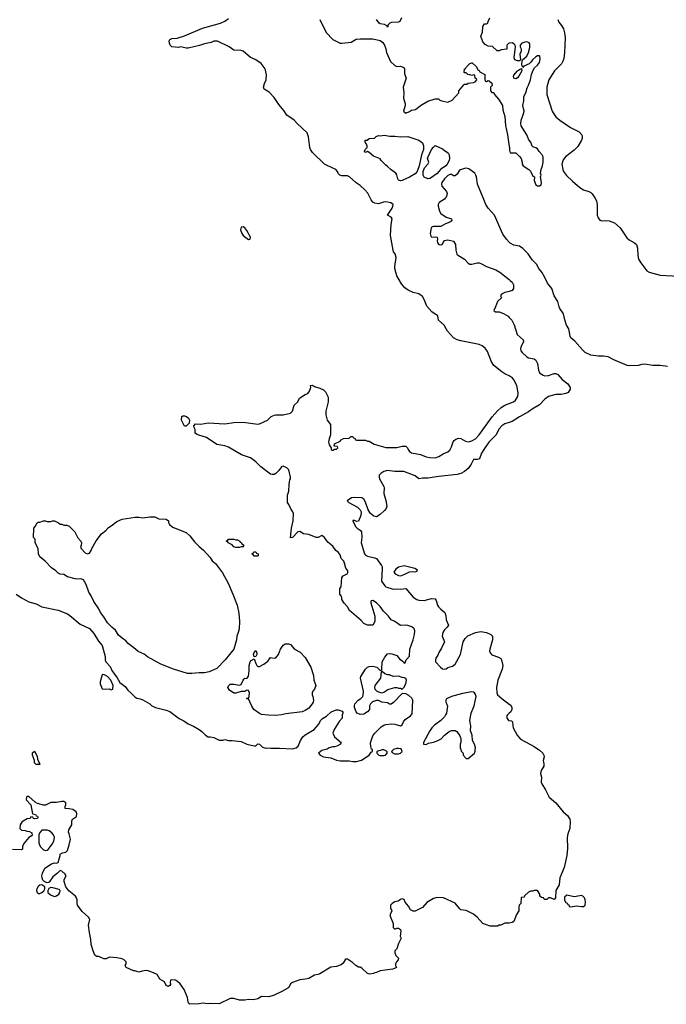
# Model space of a CAD drawing. Header units: inches. Extents: x 1793441 to 1900654, y 320892 to 470514.
# Tile 56 of 99: x 1864649 to 1871716, y 391187 to 401948. Entities that reach past the tile are written whole.
import ezdxf

# ---------------------------------------------------------------- set-up
doc = ezdxf.new("R2010")
doc.units = ezdxf.units.IN
doc.header["$MEASUREMENT"] = 0
for name, color, linetype in [('B8369', 7, 'Continuous'), ('B8379', 7, 'Continuous'), ('B8460', 7, 'Continuous'), ('B8470', 7, 'Continuous')]:
    doc.layers.add(name, color=color, linetype=linetype)

msp = doc.modelspace()

# ---------------------------------------------------------------- linework, layer by layer
at = {"layer": 'B8369', "color": 5}
for points, elevation in [([(1870000, 398054), (1869950, 398077), (1869918, 398098), (1869832, 398170), (1869804, 398210), (1869763, 398323), (1869737, 398357), (1869703, 398383), (1869670, 398397), (1869470, 398437), (1869430, 398450), (1869390, 398472), (1869323, 398543), (1869289, 398610), (1869226, 398666), (1869218, 398710), (1869204, 398724), (1869190, 398729), (1869155, 398755), (1869097, 398817), (1869070, 398889), (1869050, 398922), (1869010, 398953), (1868950, 398967), (1868893, 398993), (1868859, 399019), (1868821, 399061), (1868770, 399150), (1868750, 399230), (1868748, 399250), (1868765, 399350), (1868752, 399390), (1868736, 399410), (1868730, 399429), (1868703, 399590), (1868708, 399710), (1868720, 399770), (1868710, 399790), (1868669, 399810), (1868720, 399890), (1868728, 399910), (1868729, 399930), (1868705, 399945), (1868650, 399958), (1868625, 399955), (1868570, 399935), (1868530, 399943), (1868510, 399955), (1868490, 399979), (1868479, 400000)], 240), ([(1869302, 400000), (1869292, 399988), (1869234, 399950), (1869222, 399930), (1869222, 399910), (1869237, 399857), (1869252, 399830), (1869310, 399789), (1869368, 399770), (1869373, 399750), (1869350, 399735), (1869303, 399717), (1869250, 399688), (1869172, 399688), (1869157, 399683), (1869147, 399673), (1869141, 399650), (1869136, 399610), (1869141, 399581), (1869153, 399573), (1869190, 399576), (1869210, 399570), (1869217, 399550), (1869212, 399530), (1869215, 399510), (1869230, 399493), (1869250, 399486), (1869267, 399493), (1869290, 399534), (1869330, 399541), (1869389, 399529), (1869412, 399492), (1869417, 399430), (1869427, 399387), (1869445, 399370), (1869511, 399331), (1869550, 399286), (1869570, 399278), (1869590, 399278), (1869650, 399292), (1869670, 399292), (1869690, 399285), (1869749, 399250), (1869854, 399214), (1869895, 399190), (1870000, 399107)], 220), ([(1870000, 399515), (1869970, 399548), (1869930, 399605), (1869840, 399810), (1869768, 399890), (1869742, 399930), (1869714, 400000)], 220), ([(1870000, 398977), (1869950, 398965), (1869913, 398950), (1869904, 398930), (1869915, 398910), (1869871, 398869), (1869851, 398809), (1869830, 398769), (1869850, 398756), (1869890, 398755), (1869938, 398738), (1869987, 398707), (1870000, 398693)], 220), ([(1864610, 395670), (1864670, 395631), (1864750, 395587), (1864830, 395564), (1864891, 395530), (1865070, 395494), (1865170, 395456), (1865198, 395438), (1865310, 395342), (1865410, 395296), (1865459, 395239), (1865510, 395154), (1865550, 395107), (1865582, 394990), (1865584, 394950), (1865590, 394930), (1865638, 394878), (1865656, 394836), (1865715, 394755), (1865745, 394705), (1865800, 394660), (1865830, 394619), (1865868, 394588), (1865910, 394543), (1865930, 394531), (1865966, 394526), (1865994, 394514), (1866071, 394471), (1866092, 394450), (1866132, 394430), (1866250, 394401), (1866290, 394387), (1866391, 394311), (1866444, 394284), (1866490, 394251), (1866550, 394226), (1866610, 394191), (1866638, 394170), (1866678, 394130), (1866710, 394111), (1866730, 394111), (1866770, 394102), (1866830, 394072), (1866870, 394072), (1866890, 394082), (1866931, 394071), (1866970, 394071), (1867070, 394058), (1867131, 394031), (1867210, 394011), (1867230, 394011), (1867250, 394032), (1867269, 394031), (1867300, 394000), (1867330, 393987), (1867350, 393991), (1867395, 393985), (1867490, 393987), (1867630, 393979), (1867669, 393991), (1867692, 394008), (1867717, 394070), (1867745, 394110), (1867770, 394131), (1867869, 394190), (1867918, 394250), (1867938, 394290), (1867958, 394310), (1868003, 394337), (1868050, 394378), (1868090, 394398), (1868110, 394405), (1868130, 394405), (1868174, 394390), (1868180, 394380), (1868182, 394370), (1868174, 394350), (1868173, 394313), (1868142, 394278), (1868085, 394190), (1868071, 394150), (1868091, 394111), (1868162, 394050), (1868160, 394040), (1868154, 394030), (1868114, 394010), (1868090, 394002), (1868070, 394002), (1868030, 393989), (1868010, 393975), (1867950, 393962), (1867914, 393930), (1867932, 393910), (1867970, 393891), (1868050, 393879), (1868110, 393855), (1868150, 393847), (1868250, 393847), (1868290, 393841), (1868330, 393841), (1868385, 393855), (1868468, 393910), (1868490, 393942), (1868506, 393950), (1868506, 393970), (1868495, 393975), (1868485, 394005), (1868483, 394043), (1868510, 394121), (1868530, 394150), (1868600, 394220), (1868630, 394239), (1868650, 394245), (1868711, 394251), (1868750, 394247), (1868810, 394232), (1868830, 394242), (1868845, 394275), (1868862, 394298), (1868920, 394340), (1868937, 394363), (1868947, 394510), (1868934, 394534), (1868902, 394562), (1868870, 394579), (1868830, 394582), (1868736, 394484), (1868710, 394469), (1868690, 394469), (1868670, 394482), (1868606, 394490), (1868570, 394509), (1868550, 394509), (1868506, 394494), (1868482, 394470), (1868472, 394450), (1868471, 394410), (1868450, 394382), (1868410, 394359), (1868370, 394354), (1868338, 394370), (1868325, 394385), (1868309, 394429), (1868308, 394450), (1868310, 394472), (1868348, 394510), (1868378, 394530), (1868398, 394550), (1868408, 394590), (1868408, 394610), (1868374, 394750), (1868379, 394770), (1868430, 394851), (1868450, 394871), (1868470, 394879), (1868510, 394881), (1868537, 394877), (1868554, 394870), (1868590, 394834), (1868602, 394838), (1868606, 394850), (1868609, 394930), (1868640, 394980), (1868670, 395016), (1868690, 395021), (1868717, 395017), (1868770, 394998), (1868801, 394961), (1868842, 394930), (1868850, 394914), (1868862, 394918), (1868874, 394950), (1868909, 394991), (1868914, 395070), (1868950, 395171), (1868965, 395230), (1868969, 395269), (1868961, 395290), (1868933, 395313), (1868890, 395326), (1868870, 395329), (1868810, 395327), (1868750, 395369), (1868710, 395389), (1868679, 395430), (1868624, 395484), (1868590, 395533), (1868550, 395573), (1868510, 395599), (1868490, 395598), (1868485, 395590), (1868485, 395575), (1868531, 395430), (1868531, 395369), (1868510, 395329), (1868450, 395329), (1868410, 395349), (1868380, 395380), (1868254, 395490), (1868232, 395532), (1868195, 395570), (1868169, 395610), (1868169, 395630), (1868162, 395650), (1868149, 395670), (1868149, 395730), (1868162, 395750), (1868169, 395851), (1868186, 395870), (1868228, 395892), (1868235, 395905), (1868235, 395925), (1868214, 395954), (1868199, 396010), (1868190, 396029), (1868161, 396061), (1868150, 396098), (1868130, 396129), (1868105, 396145), (1868070, 396193), (1868018, 396238), (1867979, 396290), (1867950, 396309), (1867911, 396289), (1867890, 396289), (1867810, 396321), (1867750, 396329), (1867710, 396353), (1867690, 396349), (1867630, 396289), (1867610, 396286), (1867618, 396390), (1867636, 396470), (1867640, 396550), (1867635, 396570), (1867615, 396595), (1867590, 396648), (1867574, 396670), (1867575, 396750), (1867590, 396794), (1867593, 396867), (1867602, 396918), (1867609, 396930), (1867609, 396950), (1867590, 397028), (1867570, 397049), (1867530, 397069), (1867510, 397062), (1867480, 397020), (1867450, 396989), (1867430, 396979), (1867410, 396976), (1867390, 396981), (1867283, 397063), (1867230, 397117), (1867170, 397158), (1867073, 397193), (1866930, 397275), (1866890, 397289), (1866805, 397305), (1866690, 397381), (1866607, 397407), (1866580, 397420), (1866568, 397430), (1866567, 397470), (1866555, 397490), (1866553, 397510), (1866570, 397531), (1866630, 397528), (1866710, 397542), (1866890, 397531), (1866990, 397544), (1867090, 397551), (1867250, 397527), (1867270, 397531), (1867358, 397570), (1867398, 397610), (1867434, 397626), (1867450, 397631), (1867529, 397631), (1867610, 397647), (1867629, 397670), (1867650, 397734), (1867688, 397772), (1867708, 397810), (1867770, 397851), (1867797, 397863), (1867815, 397890), (1867829, 397930), (1867828, 397950), (1867848, 397952), (1867870, 397938), (1867930, 397922), (1867970, 397902), (1867990, 397882), (1868021, 397821), (1868021, 397770), (1867995, 397670), (1867995, 397630), (1868011, 397570), (1868045, 397525), (1868045, 397410), (1868030, 397368), (1868025, 397330), (1868030, 397302), (1868054, 397270), (1868054, 397250), (1868064, 397244), (1868070, 397242), (1868090, 397254), (1868110, 397254), (1868126, 397270), (1868122, 397282), (1868087, 397287), (1868090, 397312), (1868150, 397342), (1868163, 397357), (1868188, 397372), (1868250, 397374), (1868268, 397392), (1868290, 397392), (1868298, 397378), (1868313, 397373), (1868318, 397358), (1868333, 397353), (1868428, 397352), (1868450, 397342), (1868470, 397342), (1868522, 397310), (1868650, 397274), (1868770, 397273), (1868828, 397288), (1868868, 397288), (1868888, 397268), (1868894, 397250), (1868908, 397230), (1868930, 397216), (1869030, 397196), (1869092, 397172), (1869130, 397163), (1869190, 397160), (1869230, 397174), (1869276, 397204), (1869330, 397226), (1869350, 397243), (1869370, 397281), (1869385, 397335), (1869396, 397350), (1869415, 397365), (1869450, 397375), (1869470, 397370), (1869520, 397340), (1869550, 397333), (1869590, 397344), (1869630, 397369), (1869669, 397410), (1869814, 397606), (1869870, 397673), (1869910, 397708), (1869950, 397734), (1870000, 397752)], 240), ([(1870000, 397545), (1869952, 397530), (1869918, 397510), (1869890, 397478), (1869853, 397407), (1869777, 397330), (1869720, 397250), (1869697, 397210), (1869674, 397150), (1869650, 397143), (1869610, 397141), (1869583, 397090), (1869550, 397043), (1869510, 397009), (1869470, 396989), (1869430, 396976), (1869230, 396956), (1869110, 396938), (1869050, 396939), (1869010, 396930), (1868970, 396961), (1868849, 397009), (1868750, 397009), (1868670, 397022), (1868630, 397011), (1868595, 396990), (1868579, 396970), (1868577, 396950), (1868582, 396930), (1868627, 396847), (1868631, 396830), (1868629, 396770), (1868652, 396692), (1868660, 396630), (1868653, 396607), (1868635, 396585), (1868590, 396542), (1868550, 396516), (1868521, 396521), (1868484, 396550), (1868459, 396590), (1868430, 396675), (1868410, 396707), (1868390, 396722), (1868310, 396725), (1868277, 396723), (1868228, 396690), (1868246, 396670), (1868340, 396620), (1868369, 396590), (1868381, 396570), (1868378, 396530), (1868353, 396467), (1868330, 396462), (1868307, 396473), (1868290, 396474), (1868289, 396470), (1868319, 396410), (1868339, 396390), (1868369, 396370), (1868385, 396350), (1868389, 396290), (1868381, 396230), (1868418, 396110), (1868430, 396097), (1868450, 396085), (1868528, 396068), (1868550, 396058), (1868603, 395983), (1868610, 395970), (1868612, 395948), (1868605, 395810), (1868639, 395759), (1868650, 395748), (1868730, 395723), (1868770, 395727), (1868810, 395724), (1868870, 395730), (1868950, 395637), (1868990, 395611), (1869010, 395605), (1869070, 395600), (1869150, 395621), (1869190, 395617), (1869202, 395602), (1869216, 395550), (1869227, 395530), (1869250, 395505), (1869295, 395470), (1869307, 395433), (1869310, 395390), (1869334, 395330), (1869322, 395310), (1869290, 395279), (1869273, 395250), (1869265, 395210), (1869292, 395150), (1869260, 395080), (1869230, 395031), (1869219, 395001), (1869197, 394970), (1869193, 394950), (1869194, 394930), (1869248, 394870), (1869270, 394855), (1869290, 394849), (1869310, 394855), (1869330, 394869), (1869379, 394881), (1869410, 394906), (1869466, 395010), (1869496, 395150), (1869516, 395184), (1869547, 395213), (1869630, 395251), (1869690, 395260), (1869750, 395250), (1869797, 395230), (1869815, 395210), (1869818, 395170), (1869788, 395070), (1869785, 395050), (1869790, 395030), (1869810, 395007), (1869881, 394981), (1869906, 394966), (1869916, 394950), (1869928, 394890), (1869922, 394850), (1869873, 394730), (1869860, 394650), (1869862, 394590), (1869871, 394571), (1869918, 394530), (1870000, 394467)], 220), ([(1870000, 394370), (1869979, 394350), (1869970, 394332), (1869976, 394310), (1869990, 394289), (1870000, 394288)], 220), ([(1870000, 392075), (1869990, 392072), (1869950, 392072), (1869907, 392053), (1869890, 392052), (1869870, 392042), (1869790, 392042), (1869710, 392071), (1869650, 392138), (1869610, 392171), (1869530, 392211), (1869470, 392221), (1869458, 392230), (1869410, 392291), (1869282, 392350), (1869210, 392355), (1869170, 392343), (1869099, 392301), (1869050, 392245), (1868970, 392205), (1868950, 392205), (1868920, 392220), (1868899, 392259), (1868862, 392302), (1868850, 392332), (1868830, 392338), (1868810, 392331), (1868785, 392315), (1868750, 392306), (1868718, 392290), (1868702, 392270), (1868703, 392243), (1868715, 392210), (1868698, 392170), (1868698, 392150), (1868729, 392070), (1868729, 392029), (1868730, 392026), (1868749, 392009), (1868770, 392018), (1868790, 392018), (1868810, 392006), (1868814, 391990), (1868808, 391930), (1868818, 391910), (1868816, 391904), (1868788, 391850), (1868770, 391794), (1868748, 391770), (1868748, 391748), (1868760, 391720), (1868788, 391690), (1868787, 391673), (1868766, 391650), (1868758, 391630), (1868758, 391610), (1868766, 391590), (1868726, 391570), (1868590, 391552), (1868547, 391533), (1868530, 391532), (1868517, 391523), (1868477, 391517), (1868450, 391525), (1868390, 391582), (1868371, 391591), (1868350, 391592), (1868322, 391610), (1868285, 391645), (1868230, 391681), (1868210, 391681), (1868185, 391635), (1868162, 391618), (1868110, 391601), (1868050, 391594), (1867930, 391519), (1867910, 391511), (1867870, 391506), (1867808, 391470), (1867770, 391461), (1867710, 391455), (1867630, 391425), (1867609, 391410), (1867589, 391371), (1867578, 391362), (1867515, 391325), (1867430, 391287), (1867370, 391267), (1867290, 391271), (1867250, 391247), (1867203, 391237), (1867150, 391238), (1867109, 391231), (1867051, 391231), (1866990, 391251), (1866950, 391251), (1866830, 391192), (1866730, 391196), (1866710, 391191), (1866650, 391201), (1866610, 391191), (1866510, 391187), (1866497, 391197), (1866491, 391210), (1866483, 391263), (1866446, 391350), (1866401, 391410), (1866375, 391435), (1866350, 391450), (1866310, 391455), (1866298, 391450), (1866294, 391430), (1866296, 391404), (1866289, 391391), (1866270, 391381), (1866250, 391391), (1866230, 391432), (1866181, 391461), (1866150, 391511), (1866112, 391530), (1866053, 391553), (1866030, 391555), (1865986, 391550), (1865950, 391538), (1865940, 391540), (1865908, 391552), (1865892, 391552), (1865814, 391590), (1865802, 391610), (1865812, 391630), (1865812, 391650), (1865794, 391670), (1865770, 391685), (1865710, 391696), (1865630, 391702), (1865595, 391685), (1865570, 391682), (1865514, 391710), (1865490, 391711), (1865470, 391725), (1865450, 391772), (1865430, 391842), (1865425, 391895), (1865410, 391970), (1865400, 392050), (1865414, 392114), (1865399, 392139), (1865330, 392202), (1865280, 392270), (1865276, 392290), (1865276, 392330), (1865270, 392350), (1865258, 392370), (1865187, 392427), (1865153, 392470), (1865135, 392530), (1865135, 392550), (1865155, 392590), (1865146, 392610), (1865110, 392642), (1865090, 392648), (1865061, 392619), (1865010, 392581), (1864970, 392522), (1864950, 392515), (1864924, 392524), (1864913, 392533), (1864903, 392543), (1864893, 392570), (1864892, 392590), (1864899, 392621), (1864925, 392675), (1864998, 392722), (1865030, 392733), (1865051, 392729), (1865070, 392738), (1865092, 392812), (1865092, 392828), (1865118, 392842), (1865152, 392850), (1865170, 392868), (1865191, 392929), (1865203, 392990), (1865191, 393051), (1865182, 393070), (1865185, 393095), (1865219, 393150), (1865219, 393190), (1865226, 393210), (1865270, 393238), (1865275, 393270), (1865265, 393290), (1865230, 393315), (1865190, 393325), (1865147, 393327), (1865145, 393350), (1865152, 393368), (1865152, 393390), (1865130, 393402), (1865110, 393405), (1865050, 393391), (1864989, 393391), (1864930, 393362), (1864910, 393362), (1864843, 393383), (1864817, 393397), (1864750, 393458), (1864730, 393458), (1864722, 393450), (1864720, 393420), (1864770, 393366), (1864787, 393267), (1864822, 393262), (1864827, 393247), (1864842, 393242), (1864846, 393230), (1864842, 393218), (1864810, 393214), (1864798, 393218), (1864793, 393233), (1864770, 393234), (1864762, 393218), (1864730, 393214), (1864686, 393190), (1864676, 393184), (1864655, 393150), (1864649, 393110), (1864670, 393089), (1864710, 393088), (1864730, 393078), (1864756, 393076), (1864782, 393062), (1864786, 393030), (1864749, 393011), (1864695, 392945), (1864678, 392910), (1864678, 392882), (1864670, 392874), (1864570, 392878)], 220)]:
    msp.add_lwpolyline(points, dxfattribs=dict(at, elevation=elevation))
for points, elevation in [([(1867090, 399685), (1867070, 399682), (1867062, 399650), (1867075, 399610), (1867090, 399588), (1867150, 399547), (1867169, 399551), (1867172, 399570), (1867130, 399645), (1867110, 399672)], 260), ([(1866450, 397506), (1866419, 397570), (1866422, 397610), (1866430, 397618), (1866450, 397619), (1866471, 397610), (1866493, 397593), (1866505, 397570), (1866501, 397539), (1866470, 397506)], 240), ([(1866670, 394810), (1866610, 394810), (1866530, 394802), (1866484, 394804), (1866328, 394848), (1866190, 394903), (1866046, 394986), (1866010, 395012), (1865944, 395044), (1865916, 395070), (1865835, 395130), (1865810, 395161), (1865768, 395188), (1865730, 395223), (1865696, 395276), (1865654, 395310), (1865610, 395355), (1865570, 395421), (1865532, 395470), (1865512, 395510), (1865460, 395590), (1865431, 395651), (1865404, 395690), (1865376, 395776), (1865346, 395826), (1865317, 395837), (1865287, 395833), (1865256, 395836), (1865170, 395859), (1865130, 395884), (1865090, 395889), (1865070, 395899), (1865045, 395925), (1864998, 395958), (1864928, 396030), (1864870, 396078), (1864855, 396110), (1864849, 396170), (1864818, 396230), (1864818, 396270), (1864798, 396290), (1864802, 396390), (1864818, 396410), (1864838, 396450), (1864850, 396458), (1864870, 396458), (1864910, 396471), (1864931, 396471), (1864950, 396462), (1864990, 396462), (1865009, 396471), (1865030, 396471), (1865074, 396450), (1865090, 396434), (1865110, 396434), (1865130, 396422), (1865164, 396424), (1865190, 396412), (1865252, 396350), (1865284, 396284), (1865316, 396250), (1865325, 396230), (1865319, 396201), (1865312, 396190), (1865322, 396170), (1865363, 396123), (1865390, 396111), (1865410, 396118), (1865430, 396145), (1865438, 396170), (1865486, 396254), (1865542, 396330), (1865590, 396364), (1865621, 396399), (1865650, 396415), (1865710, 396464), (1865770, 396491), (1865910, 396511), (1865950, 396511), (1865990, 396505), (1866070, 396514), (1866127, 396513), (1866170, 396494), (1866250, 396491), (1866274, 396470), (1866274, 396450), (1866282, 396442), (1866285, 396430), (1866312, 396410), (1866330, 396398), (1866470, 396345), (1866510, 396307), (1866560, 396240), (1866610, 396190), (1866659, 396150), (1866731, 396071), (1866752, 396032), (1866790, 396005), (1866864, 395904), (1866929, 395789), (1866980, 395670), (1867025, 395550), (1867043, 395463), (1867050, 395370), (1867046, 395290), (1867038, 395250), (1867022, 395210), (1867017, 395170), (1866988, 395070), (1866895, 394950), (1866803, 394857), (1866719, 394821)], 240), ([(1867010, 396262), (1867030, 396262), (1867054, 396250), (1867058, 396238), (1867074, 396230), (1867078, 396218), (1867094, 396210), (1867094, 396190), (1867090, 396186), (1867070, 396186), (1867050, 396178), (1867010, 396178), (1866990, 396188), (1866970, 396208), (1866926, 396230), (1866922, 396242), (1866906, 396250), (1866922, 396258), (1866930, 396272), (1866990, 396271)], 240), ([(1867210, 396086), (1867202, 396102), (1867186, 396110), (1867202, 396118), (1867207, 396133), (1867230, 396132), (1867238, 396118), (1867254, 396110), (1867254, 396090), (1867250, 396086)], 240), ([(1868850, 395979), (1868790, 395963), (1868759, 395941), (1868739, 395910), (1868751, 395890), (1868790, 395873), (1868810, 395870), (1868850, 395885), (1868910, 395913), (1868937, 395917), (1868970, 395912), (1868990, 395922), (1868995, 395930), (1868966, 395950)], 220), ([(1867450, 394344), (1867368, 394348), (1867290, 394356), (1867270, 394365), (1867209, 394410), (1867187, 394447), (1867150, 394526), (1867130, 394526), (1867126, 394530), (1867130, 394534), (1867150, 394534), (1867155, 394550), (1867161, 394590), (1867150, 394618), (1867130, 394619), (1867110, 394604), (1867070, 394605), (1867010, 394587), (1866991, 394589), (1866941, 394621), (1866924, 394650), (1866931, 394669), (1866950, 394684), (1866990, 394687), (1867050, 394676), (1867070, 394682), (1867090, 394730), (1867098, 394742), (1867110, 394751), (1867130, 394747), (1867135, 394750), (1867150, 394774), (1867158, 394830), (1867158, 394890), (1867166, 394930), (1867177, 394943), (1867210, 394962), (1867229, 394910), (1867240, 394890), (1867250, 394879), (1867270, 394879), (1867316, 394904), (1867361, 394939), (1867373, 394950), (1867390, 394979), (1867430, 394971), (1867450, 394975), (1867476, 395010), (1867501, 395070), (1867530, 395111), (1867550, 395125), (1867585, 395125), (1867610, 395118), (1867651, 395070), (1867715, 395035), (1867770, 394978), (1867831, 394870), (1867859, 394779), (1867865, 394730), (1867884, 394670), (1867871, 394630), (1867853, 394610), (1867845, 394590), (1867845, 394570), (1867854, 394550), (1867861, 394510), (1867856, 394490), (1867846, 394470), (1867810, 394424), (1867770, 394397), (1867735, 394385), (1867559, 394361), (1867510, 394350)], 240), ([(1867210, 394986), (1867205, 395010), (1867210, 395032), (1867230, 395054), (1867241, 395030), (1867239, 395010), (1867230, 394989)], 240), ([(1865570, 394792), (1865551, 394789), (1865527, 394710), (1865527, 394690), (1865550, 394634), (1865590, 394631), (1865625, 394635), (1865650, 394625), (1865668, 394632), (1865669, 394670), (1865645, 394730), (1865609, 394770)], 240), ([(1868610, 394826), (1868598, 394822), (1868591, 394750), (1868531, 394670), (1868525, 394650), (1868532, 394630), (1868550, 394612), (1868570, 394602), (1868593, 394593), (1868610, 394592), (1868630, 394598), (1868673, 394627), (1868750, 394651), (1868771, 394651), (1868790, 394642), (1868810, 394642), (1868830, 394632), (1868848, 394650), (1868869, 394690), (1868875, 394730), (1868870, 394746), (1868856, 394756), (1868830, 394758), (1868790, 394775), (1868729, 394769), (1868690, 394788), (1868669, 394789), (1868638, 394798)], 240), ([(1869590, 394601), (1869490, 394584), (1869370, 394550), (1869315, 394525), (1869305, 394510), (1869305, 394490), (1869315, 394475), (1869324, 394444), (1869312, 394370), (1869302, 394350), (1869290, 394330), (1869253, 394290), (1869181, 394239), (1869153, 394210), (1869130, 394177), (1869061, 394050), (1869062, 394030), (1869090, 394027), (1869118, 394042), (1869170, 394053), (1869212, 394068), (1869257, 394090), (1869290, 394130), (1869342, 394170), (1869370, 394181), (1869410, 394181), (1869425, 394170), (1869460, 394120), (1869471, 394091), (1869472, 394052), (1869462, 394030), (1869462, 393990), (1869472, 393970), (1869473, 393953), (1869494, 393930), (1869494, 393910), (1869530, 393874), (1869550, 393874), (1869618, 393930), (1869627, 393953), (1869628, 393972), (1869629, 393990), (1869619, 394030), (1869599, 394070), (1869595, 394130), (1869577, 394177), (1869579, 394230), (1869569, 394290), (1869585, 394370), (1869617, 394450), (1869637, 394550), (1869632, 394572), (1869621, 394590), (1869610, 394598)], 240), ([(1868790, 393984), (1868770, 393982), (1868734, 393970), (1868714, 393950), (1868718, 393938), (1868745, 393925), (1868790, 393925), (1868810, 393932), (1868828, 393950), (1868822, 393970), (1868810, 393979)], 240), ([(1864870, 393806), (1864828, 393808), (1864810, 393826), (1864809, 393850), (1864789, 393910), (1864790, 393934), (1864810, 393954), (1864840, 393900), (1864844, 393864), (1864862, 393830), (1864862, 393822), (1864874, 393810)], 220), ([(1868610, 393969), (1868554, 393950), (1868554, 393930), (1868574, 393910), (1868590, 393905), (1868630, 393905), (1868646, 393910), (1868666, 393930), (1868666, 393950), (1868630, 393968)], 240), ([(1864950, 393089), (1864891, 393089), (1864871, 393069), (1864858, 393042), (1864859, 392950), (1864871, 392910), (1864910, 392875), (1864930, 392867), (1864950, 392871), (1864960, 392880), (1865004, 392936), (1865021, 392970), (1865029, 393010), (1865018, 393038), (1865001, 393061), (1864970, 393084)], 220), ([(1864890, 392494), (1864870, 392489), (1864850, 392473), (1864837, 392450), (1864833, 392430), (1864839, 392410), (1864850, 392399), (1864870, 392399), (1864890, 392407), (1864913, 392427), (1864922, 392450), (1864922, 392470)], 220), ([(1864990, 392463), (1864967, 392453), (1864956, 392430), (1864956, 392410), (1864985, 392385), (1865010, 392371), (1865030, 392366), (1865050, 392373), (1865075, 392390), (1865089, 392410), (1865092, 392432), (1865081, 392441), (1865010, 392460)], 220)]:
    msp.add_lwpolyline(points, close=True, dxfattribs=dict(at, elevation=elevation))
at = {"layer": 'B8379', "color": 5}
for points, elevation in [([(1870936, 400000), (1870954, 399970), (1870961, 399930), (1870961, 399810), (1870970, 399782), (1870990, 399757), (1871010, 399750), (1871054, 399754), (1871090, 399751), (1871150, 399727), (1871210, 399675), (1871285, 399565), (1871310, 399544), (1871370, 399510), (1871390, 399490), (1871401, 399450), (1871404, 399370), (1871412, 399330), (1871437, 399290), (1871505, 399205), (1871530, 399190), (1871650, 399157), (1871850, 399144)], 220), ([(1871730, 398157), (1871650, 398169), (1871570, 398170), (1871478, 398182), (1871450, 398181), (1871410, 398170), (1871314, 398166), (1871290, 398169), (1871143, 398230), (1871082, 398262), (1871030, 398269), (1870971, 398269), (1870890, 398282), (1870830, 398310), (1870799, 398339), (1870715, 398435), (1870673, 398470), (1870664, 398490), (1870651, 398570), (1870627, 398610), (1870607, 398667), (1870592, 398732), (1870553, 398790), (1870544, 398810), (1870531, 398870), (1870490, 398931), (1870466, 399010), (1870417, 399070), (1870390, 399130), (1870356, 399190), (1870324, 399230), (1870298, 399278), (1870250, 399323), (1870208, 399388), (1870148, 399448), (1870110, 399474), (1870050, 399484), (1870010, 399504), (1870000, 399515)], 220), ([(1870000, 399107), (1870010, 399099), (1870030, 399078), (1870046, 399050), (1870045, 399010), (1870030, 398990), (1870010, 398980), (1870000, 398977)], 220), ([(1870000, 398693), (1870026, 398666), (1870053, 398613), (1870086, 398506), (1870153, 398450), (1870154, 398430), (1870126, 398370), (1870123, 398350), (1870127, 398330), (1870141, 398310), (1870190, 398265), (1870210, 398254), (1870270, 398242), (1870290, 398227), (1870310, 398190), (1870318, 398118), (1870330, 398090), (1870370, 398063), (1870390, 398057), (1870430, 398058), (1870490, 398080), (1870510, 398080), (1870530, 398071), (1870577, 398017), (1870640, 397970), (1870667, 397930), (1870665, 397910), (1870645, 397875), (1870618, 397862), (1870567, 397853), (1870508, 397850), (1870430, 397830), (1870390, 397799), (1870330, 397740), (1870250, 397692), (1870210, 397662), (1870110, 397609), (1870030, 397555), (1870000, 397545)], 220), ([(1870000, 397752), (1870047, 397770), (1870068, 397790), (1870092, 397830), (1870096, 397870), (1870082, 397950), (1870050, 398013), (1870030, 398036), (1870010, 398049), (1870000, 398054)], 240), ([(1870000, 394467), (1870016, 394456), (1870027, 394430), (1870027, 394410), (1870015, 394385), (1870000, 394370)], 220), ([(1870000, 394288), (1870024, 394284), (1870035, 394275), (1870037, 394230), (1870042, 394210), (1870087, 394127), (1870123, 394083), (1870270, 394005), (1870330, 393963), (1870365, 393930), (1870377, 393910), (1870382, 393890), (1870369, 393850), (1870376, 393816), (1870376, 393790), (1870350, 393741), (1870341, 393710), (1870351, 393671), (1870350, 393610), (1870355, 393595), (1870396, 393530), (1870436, 393450), (1870510, 393390), (1870589, 393289), (1870637, 393250), (1870660, 393210), (1870665, 393190), (1870663, 393110), (1870638, 393050), (1870632, 393010), (1870636, 392890), (1870628, 392812), (1870598, 392682), (1870554, 392570), (1870546, 392494), (1870509, 392430), (1870506, 392350), (1870490, 392334), (1870450, 392352), (1870428, 392352), (1870410, 392334), (1870390, 392334), (1870378, 392338), (1870372, 392352), (1870353, 392353), (1870334, 392370), (1870332, 392390), (1870310, 392432), (1870270, 392432), (1870256, 392424), (1870230, 392422), (1870209, 392411), (1870167, 392373), (1870162, 392358), (1870130, 392354), (1870126, 392290), (1870109, 392271), (1870104, 392250), (1870104, 392210), (1870077, 392170), (1870050, 392092), (1870030, 392082), (1870000, 392075)], 220)]:
    msp.add_lwpolyline(points, dxfattribs=dict(at, elevation=elevation))
at = {"layer": 'B8379', "color": 5, "elevation": 220}
msp.add_lwpolyline([(1870630, 392378), (1870602, 392358), (1870604, 392324), (1870618, 392298), (1870633, 392293), (1870638, 392278), (1870650, 392274), (1870654, 392254), (1870672, 392252), (1870730, 392263), (1870790, 392254), (1870810, 392257), (1870829, 392271), (1870832, 392308), (1870830, 392330), (1870821, 392350), (1870804, 392370), (1870790, 392376), (1870770, 392374), (1870710, 392361)], close=True, dxfattribs=at)
at = {"layer": 'B8460', "color": 5}
for points, elevation in [([(1868479, 400000), (1868452, 400052), (1868421, 400090), (1868370, 400136), (1868326, 400166), (1868255, 400230), (1868230, 400240), (1868170, 400240), (1868147, 400250), (1868130, 400267), (1868121, 400290), (1868105, 400310), (1868010, 400353), (1867982, 400370), (1867850, 400495), (1867828, 400528), (1867821, 400550), (1867807, 400667), (1867790, 400713), (1867684, 400810), (1867647, 400850), (1867570, 400906), (1867536, 400956), (1867481, 401021), (1867430, 401099), (1867375, 401155), (1867322, 401190), (1867315, 401210), (1867324, 401250), (1867341, 401290), (1867345, 401345), (1867332, 401412), (1867289, 401469), (1867229, 401509), (1867189, 401529), (1867170, 401534), (1867090, 401606), (1867070, 401612), (1866990, 401615), (1866937, 401650), (1866810, 401714), (1866770, 401712), (1866740, 401700), (1866670, 401686), (1866614, 401666), (1866490, 401637), (1866470, 401636), (1866410, 401651), (1866385, 401645), (1866312, 401652), (1866293, 401670), (1866285, 401690), (1866284, 401716), (1866290, 401730), (1866310, 401742), (1866370, 401748), (1866450, 401772), (1866646, 401854), (1866842, 401910), (1866890, 401931), (1866930, 401961)], 240), ([(1867930, 401950), (1867998, 401810), (1868070, 401733), (1868153, 401693), (1868170, 401691), (1868270, 401701), (1868326, 401734), (1868370, 401740), (1868510, 401738), (1868590, 401722), (1868618, 401698), (1868636, 401670), (1868651, 401631), (1868657, 401590), (1868703, 401490), (1868750, 401448), (1868770, 401437), (1868810, 401439), (1868830, 401433), (1868844, 401424), (1868853, 401410), (1868855, 401355), (1868871, 401310), (1868840, 401210), (1868848, 401150), (1868842, 401090), (1868862, 401030), (1868862, 401010), (1868844, 400950), (1868870, 400927), (1868910, 400946), (1868930, 400961), (1868973, 400967), (1869029, 401011), (1869110, 401058), (1869190, 401085), (1869225, 401085), (1869242, 401070), (1869261, 401061), (1869330, 401048), (1869374, 401070), (1869448, 401150), (1869448, 401172), (1869503, 401237), (1869510, 401242), (1869536, 401244), (1869550, 401254), (1869610, 401262), (1869626, 401270), (1869646, 401290), (1869642, 401302), (1869626, 401310), (1869622, 401342), (1869610, 401346), (1869590, 401338), (1869567, 401347), (1869548, 401348), (1869530, 401366), (1869510, 401366), (1869506, 401370), (1869510, 401412), (1869526, 401414), (1869528, 401430), (1869568, 401470), (1869590, 401478), (1869595, 401475), (1869637, 401437), (1869658, 401398), (1869672, 401392), (1869678, 401378), (1869734, 401350), (1869733, 401293), (1869738, 401278), (1869750, 401274), (1869770, 401282), (1869780, 401280), (1869810, 401254), (1869812, 401228), (1869794, 401210), (1869794, 401170), (1869810, 401154), (1869830, 401154), (1869838, 401130), (1869881, 401081), (1869916, 401030), (1869924, 401010), (1869930, 400962), (1869952, 400892), (1869958, 400790), (1869980, 400690), (1870000, 400563)], 240), ([(1868822, 401970), (1868802, 401930), (1868790, 401922), (1868710, 401918), (1868694, 401910), (1868674, 401890), (1868674, 401870), (1868670, 401866), (1868662, 401882), (1868636, 401896), (1868590, 401902), (1868578, 401910), (1868549, 401949)], 240), ([(1870000, 401690), (1869991, 401689), (1869972, 401670), (1869973, 401627), (1869910, 401618), (1869891, 401609), (1869869, 401609), (1869816, 401656), (1869770, 401658), (1869736, 401676), (1869710, 401706), (1869689, 401770), (1869708, 401812), (1869710, 401874), (1869730, 401902), (1869750, 401902), (1869766, 401910), (1869768, 401930), (1869789, 401970)], 240), ([(1869714, 400000), (1869654, 400150), (1869640, 400230), (1869635, 400250), (1869624, 400270), (1869558, 400318), (1869530, 400325), (1869510, 400322), (1869455, 400305), (1869430, 400259), (1869410, 400242), (1869390, 400240), (1869370, 400255), (1869350, 400258), (1869330, 400247), (1869290, 400210), (1869264, 400170), (1869258, 400150), (1869264, 400130), (1869313, 400070), (1869320, 400050), (1869319, 400030), (1869311, 400010), (1869302, 400000)], 220)]:
    msp.add_lwpolyline(points, dxfattribs=dict(at, elevation=elevation))
at = {"layer": 'B8460', "color": 5, "elevation": 220}
for points in [[(1868696, 400676), (1868750, 400676), (1868810, 400669), (1868890, 400670), (1869011, 400630), (1869050, 400601), (1869064, 400570), (1869064, 400530), (1869040, 400470), (1869016, 400350), (1868992, 400288), (1868970, 400265), (1868910, 400226), (1868830, 400192), (1868810, 400188), (1868790, 400195), (1868781, 400210), (1868772, 400252), (1868759, 400270), (1868710, 400306), (1868670, 400345), (1868650, 400357), (1868598, 400410), (1868588, 400428), (1868515, 400455), (1868470, 400498), (1868450, 400506), (1868430, 400498), (1868418, 400510), (1868426, 400530), (1868446, 400550), (1868446, 400570), (1868436, 400596), (1868426, 400610), (1868426, 400630), (1868447, 400633), (1868469, 400651), (1868527, 400653), (1868546, 400670), (1868570, 400682), (1868590, 400678), (1868634, 400686)], [(1869110, 400210), (1869068, 400228), (1869058, 400250), (1869060, 400290), (1869074, 400330), (1869110, 400370), (1869120, 400390), (1869107, 400430), (1869113, 400450), (1869150, 400528), (1869170, 400555), (1869190, 400572), (1869270, 400535), (1869290, 400518), (1869333, 400493), (1869342, 400470), (1869345, 400430), (1869343, 400410), (1869321, 400370), (1869305, 400350), (1869249, 400311), (1869212, 400268), (1869150, 400225), (1869130, 400214)]]:
    msp.add_lwpolyline(points, close=True, dxfattribs=at)
at = {"layer": 'B8470', "color": 5}
for points, elevation in [([(1870531, 401950), (1870540, 401920), (1870570, 401886), (1870591, 401850), (1870604, 401804), (1870610, 401750), (1870602, 401590), (1870595, 401525), (1870585, 401495), (1870570, 401466), (1870495, 401390), (1870433, 401290), (1870410, 401210), (1870410, 401130), (1870469, 400950), (1870490, 400911), (1870508, 400888), (1870551, 400850), (1870670, 400770), (1870762, 400722), (1870792, 400690), (1870797, 400670), (1870796, 400650), (1870788, 400630), (1870750, 400562), (1870710, 400522), (1870615, 400450), (1870590, 400416), (1870574, 400370), (1870584, 400310), (1870593, 400290), (1870626, 400246), (1870690, 400182), (1870770, 400114), (1870810, 400088), (1870870, 400070), (1870890, 400061), (1870906, 400046), (1870936, 400000)], 220), ([(1870000, 400563), (1870002, 400550), (1870003, 400523), (1870010, 400494), (1870072, 400492), (1870110, 400454), (1870131, 400430), (1870142, 400390), (1870142, 400370), (1870151, 400351), (1870212, 400310), (1870231, 400291), (1870258, 400238), (1870274, 400230), (1870271, 400190), (1870290, 400145), (1870310, 400131), (1870330, 400131), (1870350, 400145), (1870353, 400170), (1870342, 400230), (1870348, 400250), (1870342, 400270), (1870348, 400310), (1870364, 400350), (1870369, 400390), (1870369, 400450), (1870358, 400470), (1870326, 400506), (1870310, 400535), (1870290, 400549), (1870258, 400558), (1870250, 400566), (1870234, 400610), (1870215, 400635), (1870190, 400689), (1870130, 400788), (1870125, 400810), (1870129, 400851), (1870153, 400910), (1870162, 400950), (1870149, 401010), (1870160, 401060), (1870159, 401110), (1870179, 401150), (1870196, 401204), (1870210, 401232), (1870230, 401292), (1870241, 401350), (1870262, 401398), (1870277, 401423), (1870310, 401451), (1870330, 401482), (1870336, 401516), (1870333, 401550), (1870330, 401555), (1870310, 401555), (1870290, 401544), (1870253, 401510), (1870237, 401483), (1870216, 401464), (1870160, 401440), (1870147, 401427), (1870136, 401456), (1870140, 401500), (1870146, 401510), (1870190, 401551), (1870211, 401590), (1870225, 401645), (1870223, 401683), (1870216, 401696), (1870190, 401705), (1870170, 401703), (1870138, 401690), (1870118, 401670), (1870118, 401650), (1870131, 401630), (1870130, 401606), (1870116, 401570), (1870122, 401510), (1870110, 401498), (1870090, 401499), (1870062, 401510), (1870055, 401530), (1870069, 401650), (1870064, 401670), (1870050, 401684), (1870030, 401694), (1870000, 401690)], 240)]:
    msp.add_lwpolyline(points, dxfattribs=dict(at, elevation=elevation))
at = {"layer": 'B8470', "color": 5, "elevation": 240}
msp.add_lwpolyline([(1870070, 401302), (1870049, 401310), (1870045, 401330), (1870050, 401341), (1870090, 401391), (1870110, 401405), (1870133, 401413), (1870136, 401390), (1870105, 401330), (1870090, 401313)], close=True, dxfattribs=at)

doc.saveas('drawing.dxf')
